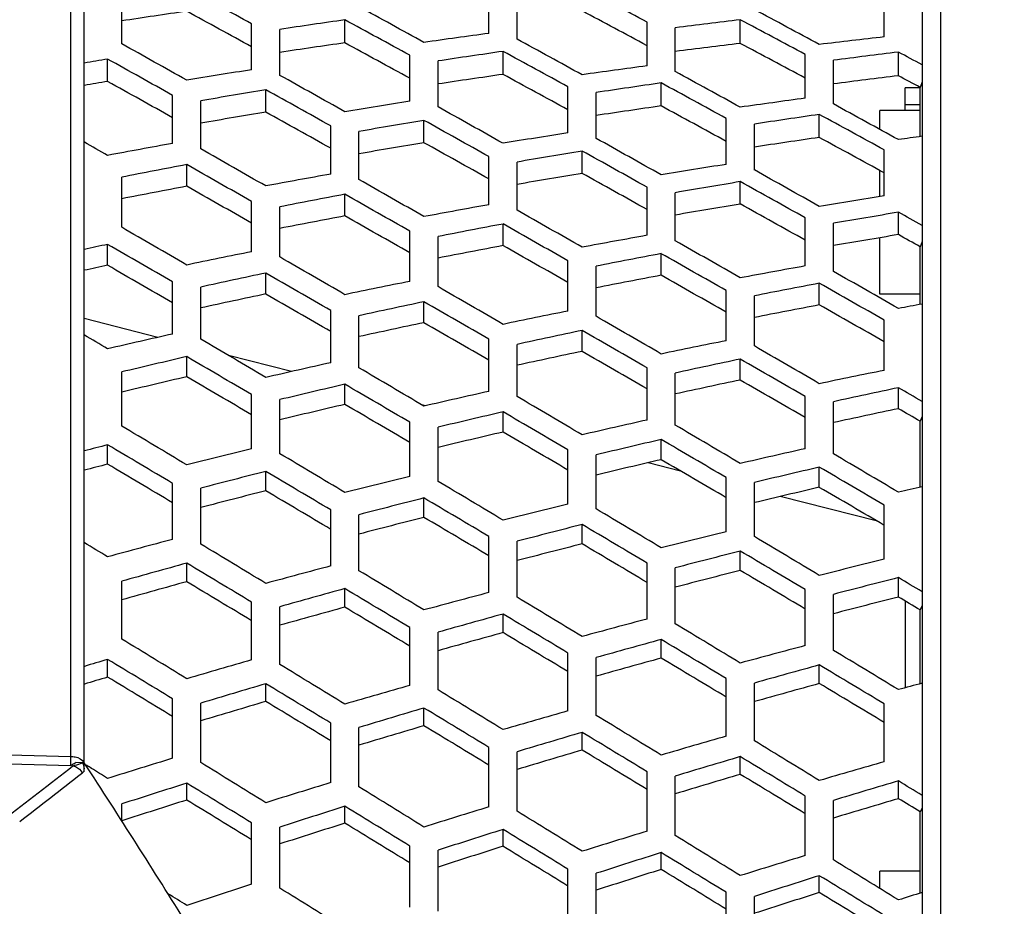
# Model space of a CAD drawing. Header units: millimetres. Extents: x 0 to 420, y 0 to 297.
# Tile 215 of 256: x 265.45 to 272.42, y 234.07 to 240.35. Entities that reach past the tile are written whole.
import ezdxf

# ---------------------------------------------------------------- set-up
doc = ezdxf.new("R2010")
doc.units = ezdxf.units.MM
doc.header["$LTSCALE"] = 23.1
doc.header["$PDMODE"] = 3
doc.header["$PDSIZE"] = 0.3125
doc.layers.get('0').update_dxf_attribs({"linetype": 'CONTINUOUS'})
doc.layers.get('Defpoints').update_dxf_attribs({"linetype": 'CONTINUOUS'})
doc.layers.add('DIM_PILOTEES', color=7, linetype='CONTINUOUS')
doc.styles.get("Standard").update_dxf_attribs({"font": 'txt', "width": 0.7})
doc.dimstyles.new('DIMSTYLE_3', dxfattribs={"dimtxt": 2.5, "dimasz": 3.5, "dimexe": 2, "dimexo": 0, "dimtad": 1, "dimdec": 0, "dimlfac": 5, "dimdsep": 46, "dimtxsty": 'Standard', "dimblk": '_FILLED', "dimblk1": '_FILLED', "dimblk2": '_FILLED', "dimcen": 0.09, "dimazin": 2, "dimtp": 0.5, "dimtm": 0.5, "dimtfac": 1, "dimtdec": 0, "dimtofl": 0, "dimtmove": 0, "dimatfit": 3, "dimldrblk": '_FILLED', "dimfxl": 0, "dimtolj": 1, "dimarcsym": 0})
doc.dimstyles.new('DIMSTYLE_9', dxfattribs={"dimtxt": 2.5, "dimasz": 3.5, "dimexe": 2, "dimexo": 0, "dimgap": 2.5, "dimtad": 1, "dimdsep": 46, "dimtxsty": 'Standard', "dimblk": '_FILLED', "dimblk1": '_FILLED', "dimblk2": '_FILLED', "dimcen": 0.09, "dimazin": 2, "dimtp": 0.5, "dimtm": 0.5, "dimtfac": 1, "dimtofl": 0, "dimtmove": 0, "dimatfit": 3, "dimldrblk": '_FILLED', "dimfxl": 0, "dimtolj": 1, "dimarcsym": 0})

# ---------------------------------------------------------------- blocks, each defined once
blk = doc.blocks.new('_FILLED')
at = {"color": 0, "linetype": 'ByBlock'}
blk.add_solid([(0, 0), (-1, 0.1429), (-1, -0.1429)], dxfattribs=at)
blk = doc.blocks.new('*D7')
at = {"layer": 'DIM_PILOTEES', "color": 2, "linetype": 'Continuous'}
for p, q in [((237.3576, 221.8616), (237.3576, 264.0659)), ((280.4801, 226.1986), (280.4801, 264.0659)), ((237.3576, 262.0659), (258.9188, 262.0659)), ((280.4801, 262.0659), (258.9188, 262.0659))]:
    blk.add_line(p, q, dxfattribs=at)
at = {"layer": 'DIM_PILOTEES', "color": 2, "linetype": 'Continuous', "xscale": 3.5, "yscale": 3.5, "zscale": 3.5, "rotation": 180}
blk.add_blockref('_FILLED', (237.3576, 262.0659), dxfattribs=at)
at = {"layer": 'DIM_PILOTEES', "color": 2, "linetype": 'Continuous', "xscale": 3.5, "yscale": 3.5, "zscale": 3.5}
blk.add_blockref('_FILLED', (280.4801, 262.0659), dxfattribs=at)
at = {"layer": 'DIM_PILOTEES', "color": 2, "linetype": 'Continuous', "insert": (258.9188, 265.1909), "char_height": 2.5, "width": 8.035714, "attachment_point": 2, "line_spacing_factor": 0.9}
blk.add_mtext('{\\ftxt;\\W0.0001;\\H0.0001;\\~}{\\ftxt;\\W2.1428571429;\\H2.5; }{\\ftxt;\\W0.0001;\\H0.0001;\\~}', dxfattribs=at)
blk = doc.blocks.new('*D8')
at = {"layer": 'DIM_PILOTEES', "color": 2, "linetype": 'Continuous'}
for p, q in [((243.7388, 246.623), (243.7388, 257.0461)), ((280.4888, 226.1986), (280.4888, 257.0461)), ((243.7388, 255.0461), (262.1138, 255.0461)), ((280.4888, 255.0461), (262.1138, 255.0461))]:
    blk.add_line(p, q, dxfattribs=at)
at = {"layer": 'DIM_PILOTEES', "color": 2, "linetype": 'Continuous', "xscale": 3.5, "yscale": 3.5, "zscale": 3.5, "rotation": 180}
blk.add_blockref('_FILLED', (243.7388, 255.0461), dxfattribs=at)
at = {"layer": 'DIM_PILOTEES', "color": 2, "linetype": 'Continuous', "xscale": 3.5, "yscale": 3.5, "zscale": 3.5}
blk.add_blockref('_FILLED', (280.4888, 255.0461), dxfattribs=at)
at = {"layer": 'DIM_PILOTEES', "color": 2, "linetype": 'Continuous', "insert": (262.1138, 258.1711), "char_height": 2.5, "width": 8.035714, "attachment_point": 2, "line_spacing_factor": 0.9}
blk.add_mtext('{\\ftxt;\\W0.0001;\\H0.0001;\\~}{\\ftxt;\\W2.1428571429;\\H2.5; }{\\ftxt;\\W0.0001;\\H0.0001;\\~}', dxfattribs=at)
blk = doc.blocks.new('*D16')
at = {"layer": 'Defpoints', "color": 0, "linetype": 'Continuous'}
for p in [(226.5932, 260.6283), (261.7388, 218.7434), (214.3873, 191.405), (309.0904, 191.405)]:
    blk.add_point(p, dxfattribs=at)
at = {"layer": 'DIM_PILOTEES', "color": 0, "linetype": 'Continuous', "lineweight": -2}
for p, q in [((214.3873, 191.405), (216.1194, 192.405)), ((309.0904, 191.405), (310.8224, 190.405))]:
    blk.add_line(p, q, dxfattribs=at)
blk.add_arc((261.7388, 218.7434), 54.6768, 333.66827, 206.33173, dxfattribs=at)
at = {"layer": 'DIM_PILOTEES', "color": 0, "linetype": 'Continuous', "lineweight": -2, "xscale": 3.5, "yscale": 3.5, "zscale": 3.5}
for p, rotation in [((214.3873, 191.405), 298.1658643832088), ((309.0904, 191.405), 241.8341356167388)]:
    blk.add_blockref('_FILLED', p, dxfattribs=dict(at, rotation=rotation))
at = {"layer": 'DIM_PILOTEES', "color": 0, "linetype": 'Continuous', "insert": (267.7853, 278.9507), "char_height": 2.5, "width": 24.821429, "attachment_point": 2, "rotation": 354.26515, "line_spacing_factor": 0.9}
blk.add_mtext('\\A1;{\\ftxt;\\W0.0001;\\H0.0001;\\~}{\\ftxt;\\W3.5952380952;\\H2.5; }{\\ftxt;\\W0.0001;\\H0.0001;\\~}{\\ftxt;\\W0.0001;\\H0.0001;\\~}{\\ftxt;\\W2.3571428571;\\H2.5; }{\\ftxt;\\W0.0001;\\H0.0001;\\~}{\\ftxt;\\W0.0001;\\H0.0001;\\~}{\\ftxt;\\W0.6666666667;\\H2.5; }{\\ftxt;\\W0.0001;\\H0.0001;\\~}', dxfattribs=at)

msp = doc.modelspace()

# ---------------------------------------------------------------- linework, layer by layer
at = {"color": 7, "linetype": 'Continuous'}
for p, q in [((265.8088, 235.1288), (265.8088, 246.9154)), ((265.9053, 235.0835), (265.9053, 246.8585)), ((271.9686, 244.9825), (271.9686, 230.57)), ((271.8388, 244.887), (271.8388, 230.5093)), ((266.1703, 240.1759), (266.1703, 240.5014)), ((268.7703, 240.25), (268.7703, 240.5599)), ((268.9703, 240.2089), (268.9703, 240.5189)), ((271.5703, 240.225), (271.5703, 240.5189)), ((267.0903, 239.9924), (267.0903, 240.3179)), ((267.7503, 240.1829), (267.7503, 240.3459)), ((269.8903, 240.0203), (269.8903, 240.3303)), ((270.5503, 240.1791), (270.5503, 240.3467)), ((267.2903, 239.9525), (267.2903, 240.278)), ((270.0903, 239.9793), (270.0903, 240.2893)), ((268.2103, 239.7689), (268.2103, 240.0945)), ((268.8703, 239.9595), (268.8703, 240.1225)), ((271.0103, 239.7907), (271.0103, 240.1007)), ((271.6703, 239.9495), (271.6703, 240.117)), ((266.0703, 239.9092), (266.0703, 240.0675)), ((268.4103, 239.729), (268.4103, 240.0546)), ((271.2103, 239.7497), (271.2103, 240.0597)), ((269.9903, 239.736), (269.9903, 239.899)), ((271.8388, 239.907), (271.825, 239.867)), ((266.5303, 239.4703), (266.5303, 239.811)), ((267.1903, 239.6922), (267.1903, 239.8505)), ((269.3303, 239.5455), (269.3303, 239.8711)), ((269.5303, 239.5056), (269.5303, 239.8312)), ((271.7188, 239.7034), (271.7188, 239.8634)), ((271.825, 239.8634), (271.7188, 239.8634)), ((271.825, 239.5189), (271.825, 239.867)), ((266.7303, 239.4315), (266.7303, 239.7722)), ((271.825, 239.7434), (271.7188, 239.7434)), ((271.1103, 239.5125), (271.1103, 239.6756)), ((271.5388, 239.5695), (271.5388, 239.7034)), ((271.825, 239.7034), (271.5388, 239.7034)), ((267.6503, 239.2533), (267.6503, 239.5941)), ((268.3103, 239.4753), (268.3103, 239.6336)), ((270.4503, 239.3221), (270.4503, 239.6477)), ((270.6503, 239.2822), (270.6503, 239.6078)), ((267.8503, 239.2146), (267.8503, 239.5553)), ((269.4303, 239.2583), (269.4303, 239.4166)), ((271.5703, 239.0987), (271.5703, 239.4242)), ((266.6303, 239.1668), (266.6303, 239.3201)), ((268.7703, 239.0364), (268.7703, 239.3771)), ((268.9703, 238.9977), (268.9703, 239.3384)), ((271.5388, 239.0937), (271.5388, 239.2785)), ((266.1703, 238.8762), (266.1703, 239.2316)), ((270.5503, 239.0414), (270.5503, 239.1996)), ((267.7503, 238.9566), (267.7503, 239.1099)), ((269.8903, 238.8195), (269.8903, 239.1602)), ((270.0903, 238.7808), (270.0903, 239.1215)), ((267.0903, 238.7035), (267.0903, 239.059)), ((267.2903, 238.666), (267.2903, 239.0214)), ((271.6703, 238.8244), (271.6703, 238.9827)), ((268.8703, 238.7464), (268.8703, 238.8998)), ((271.0103, 238.6026), (271.0103, 238.9433)), ((271.2103, 238.5638), (271.2103, 238.9046)), ((268.2103, 238.4934), (268.2103, 238.8488)), ((268.4103, 238.4559), (268.4103, 238.8113)), ((271.5388, 238.4034), (271.5388, 238.8023)), ((271.8388, 238.7755), (271.825, 238.7385)), ((266.0703, 238.6069), (266.0703, 238.7551)), ((269.9903, 238.5363), (269.9903, 238.6896)), ((271.825, 238.3299), (271.825, 238.7385)), ((269.3303, 238.2833), (269.3303, 238.6387)), ((267.1903, 238.4038), (267.1903, 238.552)), ((269.5303, 238.2458), (269.5303, 238.6012)), ((266.5303, 238.12), (266.5303, 238.4896)), ((271.1103, 238.3261), (271.1103, 238.4794)), ((266.7303, 238.0837), (266.7303, 238.4534)), ((270.4503, 238.0732), (270.4503, 238.4286)), ((268.3103, 238.2008), (268.3103, 238.3489)), ((270.6503, 238.0356), (270.6503, 238.391)), ((271.825, 238.4034), (271.5388, 238.4034)), ((267.6503, 237.9169), (267.6503, 238.2866)), ((266.4253, 238.0964), (265.9053, 238.2293)), ((267.8503, 237.8807), (267.8503, 238.2503)), ((271.5703, 237.863), (271.5703, 238.2184)), ((269.4303, 237.9977), (269.4303, 238.1458)), ((268.7703, 237.7139), (268.7703, 238.0835)), ((268.9703, 237.6776), (268.9703, 238.0473)), ((266.6303, 237.8175), (266.6303, 237.9603)), ((267.3727, 237.8542), (266.9268, 237.9682)), ((270.5503, 237.7946), (270.5503, 237.9427)), ((266.1703, 237.4683), (266.1703, 237.8517)), ((269.8903, 237.5108), (269.8903, 237.8805)), ((270.0903, 237.4746), (270.0903, 237.8442)), ((267.7503, 237.6217), (267.7503, 237.7645)), ((271.6703, 237.5915), (271.6703, 237.7397)), ((267.0903, 237.3075), (267.0903, 237.6909)), ((267.2903, 237.2726), (267.2903, 237.6559)), ((271.0103, 237.3078), (271.0103, 237.6774)), ((271.2103, 237.2715), (271.2103, 237.6412)), ((268.3206, 237.612), (268.2955, 237.6184)), ((268.8703, 237.426), (268.8703, 237.5688)), ((271.8388, 237.5364), (271.825, 237.5025)), ((271.825, 237.0357), (271.825, 237.5025)), ((268.2103, 237.1118), (268.2103, 237.4952)), ((268.4103, 237.0769), (268.4103, 237.4602)), ((269.9903, 237.2302), (269.9903, 237.3731)), ((266.0703, 237.198), (266.0703, 237.3352)), ((269.3303, 236.9161), (269.3303, 237.2995)), ((269.5303, 236.8812), (269.5303, 237.2645)), ((270.1275, 237.1501), (269.8983, 237.2087)), ((271.1103, 237.0345), (271.1103, 237.1773)), ((267.1903, 237.0099), (267.1903, 237.1471)), ((270.4503, 236.7204), (270.4503, 237.1038)), ((266.5303, 236.6657), (266.5303, 237.0623)), ((266.7303, 236.6321), (266.7303, 237.0287)), ((270.6503, 236.6854), (270.6503, 237.0688)), ((268.3103, 236.8217), (268.3103, 236.959)), ((271.5217, 236.7938), (270.834, 236.9696)), ((267.6503, 236.4776), (267.6503, 236.8742)), ((271.5703, 236.5247), (271.5703, 236.9081)), ((267.8503, 236.444), (267.8503, 236.8406)), ((269.4303, 236.6336), (269.4303, 236.7709)), ((268.7703, 236.2895), (268.7703, 236.6861)), ((268.9703, 236.2559), (268.9703, 236.6525)), ((270.5503, 236.4455), (270.5503, 236.5827)), ((266.6303, 236.3657), (266.6303, 236.4972)), ((269.8903, 236.1014), (269.8903, 236.498)), ((270.0903, 236.0678), (270.0903, 236.4644)), ((271.6703, 236.2573), (271.6703, 236.3946)), ((266.1703, 235.9598), (266.1703, 236.3691)), ((267.7503, 236.1855), (267.7503, 236.317)), ((271.0103, 235.9133), (271.0103, 236.3099)), ((271.2103, 235.8797), (271.2103, 236.2763)), ((267.0903, 235.8118), (267.0903, 236.221)), ((267.2903, 235.7796), (267.2903, 236.1889)), ((271.7188, 236.2287), (271.7188, 235.6146)), ((271.8388, 236.1964), (271.825, 236.1658)), ((268.8703, 236.0052), (268.8703, 236.1367)), ((271.825, 235.6432), (271.825, 236.1658)), ((268.2103, 235.6315), (268.2103, 236.0408)), ((268.4103, 235.5994), (268.4103, 236.0086)), ((269.9903, 235.8249), (269.9903, 235.9564)), ((269.3303, 235.4513), (269.3303, 235.8606)), ((269.5303, 235.4191), (269.5303, 235.8284)), ((266.0703, 235.6899), (266.0703, 235.8155)), ((271.1103, 235.6447), (271.1103, 235.7762)), ((267.1903, 235.5178), (267.1903, 235.6434)), ((270.4503, 235.2711), (270.4503, 235.6803)), ((270.6503, 235.2389), (270.6503, 235.6482)), ((266.5303, 235.1151), (266.5303, 235.5365)), ((266.7303, 235.0843), (266.7303, 235.5057)), ((271.5703, 235.0908), (271.5703, 235.5001)), ((268.3103, 235.3456), (268.3103, 235.4712)), ((267.6503, 234.9429), (267.6503, 235.3643)), ((267.8503, 234.9122), (267.8503, 235.3336)), ((269.4303, 235.1735), (269.4303, 235.299)), ((262.6989, 235.2149), (265.8088, 235.1288)), ((262.6989, 235.1497), (265.8088, 235.0633)), ((268.7703, 234.7708), (268.7703, 235.1922)), ((268.9703, 234.7401), (268.9703, 235.1615)), ((265.8089, 235.117), (265.8088, 235.1288)), ((265.8088, 235.0633), (265.8089, 235.117)), ((265.8938, 235.0835), (265.846, 235.0852)), ((265.8934, 235.0836), (265.9053, 235.083)), ((265.9053, 235.0255), (265.9053, 235.083)), ((265.9518, 235.0113), (265.9053, 235.083)), ((265.9517, 235.0112), (265.9053, 235.083)), ((270.5503, 235.0013), (270.5503, 235.1269)), ((265.8849, 235.0072), (265.8922, 235.013)), ((265.9556, 235.0436), (265.9471, 235.0489)), ((269.8903, 234.5987), (269.8903, 235.0201)), ((266.6303, 234.8193), (266.6303, 234.9388)), ((270.0903, 234.5679), (270.0903, 234.9893)), ((271.6703, 234.8291), (271.6703, 234.9547)), ((266.1703, 234.6717), (266.1703, 234.7919)), ((271.0103, 234.4265), (271.0103, 234.8479)), ((271.2103, 234.3958), (271.2103, 234.8172)), ((267.7503, 234.6555), (267.7503, 234.775)), ((271.8388, 234.7626), (271.825, 234.7355)), ((271.825, 234.16), (271.825, 234.7355)), ((267.0903, 234.2244), (267.0903, 234.6573)), ((267.2903, 234.1951), (267.2903, 234.6281)), ((268.8703, 234.4917), (268.8703, 234.6112)), ((268.2103, 234.0606), (268.2103, 234.4935)), ((268.4103, 234.0313), (268.4103, 234.4643)), ((269.9903, 234.3279), (269.9903, 234.4474)), ((269.3303, 233.8968), (269.3303, 234.3297)), ((269.5303, 233.8675), (269.5303, 234.3005)), ((271.5388, 234.1932), (271.5388, 234.3148)), ((271.825, 234.3148), (271.5388, 234.3148)), ((271.1103, 234.164), (271.1103, 234.2836)), ((270.4503, 233.733), (270.4503, 234.1659)), ((270.6503, 233.7037), (270.6503, 234.1367))]:
    msp.add_line(p, q, dxfattribs=at)
for centre, radius, start, end in [((249.3536, 255.9227), 26.5789, 306.95132, 308.29545), ((264.6235, 237.1579), 2.4067, 299.50625, 299.77356), ((265.7771, 235.3748), 0.3138, 288.88706, 291.83118), ((249.4802, 255.7065), 26.4117, 307.19679, 308.39759), ((265.7889, 234.9465), 0.1229, 32.74849, 39.58186), ((265.8306, 235.0907), 0.0992, 308.41027, 318.91163), ((265.7587, 235.0255), 0.1466, 359.99926, 5.99162), ((201.5788, 193.3185), 76.6954, 31.913433, 32.930123)]:
    msp.add_arc(centre, radius, start, end, dxfattribs=at)
for centre, major_axis, ratio, start_param, end_param in [((242.2836, 227.6843), (57.1587, -23.7059), 0.357768, 1.274388, 1.283184), ((245.7455, 227.0329), (55.6606, -22.2372), 0.371638, 1.274718, 1.283749), ((242.0858, 227.2687), (57.2435, -22.8695), 0.371638, 1.247893, 1.25679), ((240.2018, 209.7169), (57.7057, 23.9328), 0.357768, 0.953333, 0.962158), ((242.4768, 227.616), (56.7218, -23.5247), 0.357768, 1.274456, 1.28332), ((245.9387, 226.9679), (55.2237, -22.0626), 0.371638, 1.274789, 1.283891), ((245.5477, 226.6167), (55.7523, -21.3745), 0.385286, 1.246668, 1.255806), ((241.3934, 209.7423), (57.5437, 23.8656), 0.357768, 0.953283, 0.962134), ((243.6684, 227.5906), (56.5598, -23.4575), 0.357768, 1.274482, 1.28337), ((244.8553, 210.3965), (56.0456, 22.391), 0.371638, 0.952717, 0.961805), ((247.1303, 226.9437), (55.0617, -21.9979), 0.371638, 1.274816, 1.283945), ((244.3608, 210.3647), (56.2595, 22.4764), 0.371638, 0.979826, 0.988762), ((247.8227, 211.009), (54.7683, 20.9972), 0.385286, 0.980817, 0.989995), ((240.0087, 227.8382), (58.1427, -24.114), 0.357768, 1.248077, 1.256835), ((241.5866, 209.8106), (57.1068, 23.6844), 0.357768, 0.953148, 0.962066), ((243.8616, 227.5223), (56.1228, -23.2763), 0.357768, 1.274551, 1.283508), ((243.4706, 227.1795), (56.6446, -22.6303), 0.371638, 1.247705, 1.256696), ((245.0485, 210.4616), (55.6087, 22.2164), 0.371638, 0.952574, 0.961734), ((247.3234, 226.8787), (54.6247, -21.8233), 0.371638, 1.274889, 1.28409), ((242.7782, 209.8359), (56.9448, 23.6172), 0.357768, 0.953097, 0.962041), ((245.0532, 227.4969), (55.9608, -23.2091), 0.357768, 1.274577, 1.28356), ((246.2401, 210.4857), (55.4467, 22.1517), 0.371638, 0.95252, 0.961708), ((248.5151, 226.8545), (54.4628, -21.7586), 0.371638, 1.280769, 1.284145), ((239.3163, 209.176), (58.4497, 25.0802), 0.343717, 0.954432, 0.957561), ((241.5913, 228.1497), (57.4656, -24.6579), 0.343717, 1.273467, 1.282217), ((245.7455, 210.4539), (55.6606, 22.2372), 0.371638, 0.979923, 0.988954), ((242.2836, 209.8025), (57.1587, 23.7059), 0.357768, 0.979778, 0.988574), ((241.3934, 227.7445), (57.5437, -23.8656), 0.357768, 1.247894, 1.256744), ((242.9714, 209.9043), (56.5079, 23.436), 0.357768, 0.952958, 0.961972), ((245.2463, 227.4286), (55.5239, -23.0279), 0.357768, 1.274648, 1.283701), ((244.8553, 227.0903), (56.0456, -22.391), 0.371638, 1.247512, 1.2566), ((246.4332, 210.5508), (55.0098, 21.9771), 0.371638, 0.952374, 0.961635), ((248.7082, 226.7895), (54.0258, -21.584), 0.371638, 1.28117, 1.284294), ((239.5095, 209.2475), (58.0127, 24.8927), 0.343717, 0.9543, 0.957453), ((241.7844, 228.0782), (57.0286, -24.4704), 0.343717, 1.273534, 1.282351), ((244.163, 209.9296), (56.3459, 23.3688), 0.357768, 0.952906, 0.961946), ((246.4379, 227.4033), (55.3619, -22.9607), 0.357768, 1.274675, 1.283754), ((240.7011, 209.2741), (57.8507, 24.8232), 0.343717, 0.954251, 0.963055), ((242.976, 228.0517), (56.8666, -24.4009), 0.343717, 1.273559, 1.282401), ((243.6684, 209.8962), (56.5598, 23.4575), 0.357768, 0.979871, 0.98876), ((244.3561, 209.998), (55.9089, 23.1876), 0.357768, 0.952765, 0.961875), ((246.6311, 227.3349), (54.925, -22.7795), 0.357768, 1.274747, 1.283898), ((247.1303, 210.5431), (55.0617, 21.9979), 0.371638, 0.980021, 0.98915), ((246.2401, 227.0011), (55.4467, -22.1517), 0.371638, 1.247315, 1.256503), ((240.8942, 209.3456), (57.4137, 24.6356), 0.343717, 0.954116, 0.962988), ((243.1692, 227.9801), (56.4296, -24.2134), 0.343717, 1.273628, 1.282538), ((242.7782, 227.6509), (56.9448, -23.6172), 0.357768, 1.247708, 1.256651), ((245.5477, 210.0233), (55.7469, 23.1204), 0.357768, 0.952711, 0.961849), ((247.8227, 227.3096), (54.763, -22.7123), 0.357768, 1.274774, 1.283952), ((242.0858, 209.3721), (57.2517, 24.5661), 0.343717, 0.954066, 0.962963), ((244.3608, 227.9536), (56.2676, -24.1439), 0.343717, 1.273654, 1.282589), ((245.0532, 209.9899), (55.9608, 23.2091), 0.357768, 0.979966, 0.988949), ((239.3163, 228.3108), (58.4497, -25.0802), 0.343717, 1.247291, 1.25042), ((241.5913, 209.3371), (57.4656, 24.6579), 0.343717, 0.980607, 0.989358), ((242.279, 209.4436), (56.8147, 24.3786), 0.343717, 0.953929, 0.962895), ((244.5539, 227.8821), (55.8306, -23.9564), 0.343717, 1.273724, 1.282729), ((244.163, 227.5572), (56.3459, -23.3688), 0.357768, 1.247517, 1.256557), ((245.7409, 210.0917), (55.31, 22.9392), 0.357768, 0.952567, 0.961777), ((248.0158, 227.2412), (54.326, -22.5311), 0.357768, 1.274848, 1.2841), ((248.5151, 210.6323), (54.4628, 21.7586), 0.371638, 0.985974, 0.98935), ((240.7011, 228.2127), (57.8507, -24.8232), 0.343717, 1.24711, 1.255915), ((243.4706, 209.4702), (56.6527, 24.3091), 0.343717, 0.953877, 0.962869), ((245.7455, 227.8556), (55.6686, -23.8868), 0.343717, 1.27375, 1.282781), ((240.0087, 208.8143), (58.1639, 25.7433), 0.329521, 0.955947, 0.964705), ((242.2836, 228.5045), (57.1796, -25.3077), 0.329521, 1.271908, 1.280704), ((246.4379, 210.0835), (55.3619, 22.9607), 0.357768, 0.980064, 0.989143), ((242.976, 209.4351), (56.8666, 24.4009), 0.343717, 0.9807, 0.989542), ((243.6637, 209.5417), (56.2157, 24.1216), 0.343717, 0.953737, 0.962799), ((245.9387, 227.784), (55.2316, -23.6993), 0.343717, 1.273822, 1.282924), ((245.5477, 227.4635), (55.7469, -23.1204), 0.357768, 1.247322, 1.25646), ((242.0858, 228.1147), (57.2517, -24.5661), 0.343717, 1.246926, 1.255823), ((244.8553, 209.5682), (56.0537, 24.0521), 0.343717, 0.953685, 0.962773), ((247.1303, 227.7575), (55.0696, -23.6298), 0.343717, 1.273849, 1.282977), ((240.2018, 208.8889), (57.7268, 25.5499), 0.329521, 0.955814, 0.964639), ((242.4768, 228.4299), (56.7425, -25.1142), 0.329521, 1.271976, 1.280839), ((241.3934, 208.9166), (57.5648, 25.4781), 0.329521, 0.955764, 0.964614), ((243.6684, 228.4022), (56.5804, -25.0425), 0.329521, 1.272001, 1.28089), ((244.3608, 209.5332), (56.2676, 24.1439), 0.343717, 0.980794, 0.989729), ((245.0485, 209.6397), (55.6167, 23.8646), 0.343717, 0.953542, 0.962702), ((247.3234, 227.686), (54.6326, -23.4423), 0.343717, 1.273922, 1.283123), ((247.8227, 210.1772), (54.763, 22.7123), 0.357768, 0.980163, 0.989341), ((243.4706, 228.0166), (56.6527, -24.3091), 0.343717, 1.246737, 1.255729), ((246.2401, 209.6663), (55.4547, 23.795), 0.343717, 0.953488, 0.962675), ((248.5151, 227.6595), (54.4706, -23.3728), 0.343717, 1.279801, 1.283177), ((241.5866, 208.9912), (57.1276, 25.2847), 0.329521, 0.955628, 0.964547), ((243.8616, 228.3276), (56.1433, -24.849), 0.329521, 1.272071, 1.281028), ((242.7782, 209.0188), (56.9656, 25.2129), 0.329521, 0.955577, 0.964521), ((245.0532, 228.2999), (55.9813, -24.7773), 0.329521, 1.272097, 1.28108), ((240.0087, 228.6725), (58.1639, -25.7433), 0.329521, 1.245596, 1.254355), ((245.7455, 209.6312), (55.6686, 23.8868), 0.343717, 0.98089, 0.989921), ((244.8553, 227.9186), (56.0537, -24.0521), 0.343717, 1.246545, 1.255633), ((246.4332, 209.7378), (55.0176, 23.6075), 0.343717, 0.953342, 0.962602), ((248.7082, 227.5879), (54.0336, -23.1853), 0.343717, 1.280203, 1.283326), ((239.3163, 208.3637), (58.4828, 26.6271), 0.315212, 0.958319, 0.961448), ((241.5913, 228.9484), (57.4981, -26.1788), 0.315212, 1.269579, 1.27833), ((242.2836, 208.9823), (57.1796, 25.3077), 0.329521, 0.982258, 0.991054), ((242.9714, 209.0935), (56.5285, 25.0195), 0.329521, 0.955439, 0.964452), ((245.2463, 228.2253), (55.5442, -24.5838), 0.329521, 1.272167, 1.281221), ((244.163, 209.1211), (56.3664, 24.9478), 0.329521, 0.955387, 0.964426), ((246.4379, 228.1976), (55.3821, -24.5121), 0.329521, 1.272194, 1.281274), ((241.3934, 228.5702), (57.5648, -25.4781), 0.329521, 1.245414, 1.254264), ((239.5095, 208.4413), (58.0455, 26.4281), 0.315212, 0.958188, 0.96134), ((241.7844, 228.8708), (57.0609, -25.9797), 0.315212, 1.269647, 1.278464), ((240.7011, 208.4701), (57.8834, 26.3543), 0.315212, 0.958138, 0.966942), ((242.976, 228.842), (56.8988, -25.9059), 0.315212, 1.269672, 1.278514), ((247.1303, 209.7293), (55.0696, 23.6298), 0.343717, 0.980989, 0.990117), ((246.2401, 227.8205), (55.4547, -23.795), 0.343717, 1.246348, 1.255535), ((243.6684, 209.0846), (56.5804, 25.0425), 0.329521, 0.982352, 0.99124), ((244.3561, 209.1957), (55.9293, 24.7543), 0.329521, 0.955245, 0.964356), ((246.6311, 228.123), (54.945, -24.3186), 0.329521, 1.272266, 1.281418), ((245.5477, 209.2234), (55.7673, 24.6826), 0.329521, 0.955192, 0.964329), ((247.8227, 228.0954), (54.783, -24.2469), 0.329521, 1.272294, 1.281472), ((242.7782, 228.468), (56.9656, -25.2129), 0.329521, 1.245227, 1.254171), ((240.8942, 208.5477), (57.4462, 26.1552), 0.315212, 0.958004, 0.966876), ((243.1692, 228.7644), (56.4615, -25.7069), 0.315212, 1.26974, 1.27865), ((242.0858, 208.5764), (57.2841, 26.0814), 0.315212, 0.957954, 0.96685), ((244.3608, 228.7356), (56.2994, -25.6331), 0.315212, 1.269766, 1.278702), ((245.0532, 209.1869), (55.9813, 24.7773), 0.329521, 0.982447, 0.99143), ((245.7409, 209.298), (55.3302, 24.4891), 0.329521, 0.955047, 0.964257), ((248.0158, 228.0207), (54.3458, -24.0534), 0.329521, 1.272368, 1.281619), ((248.5151, 209.8273), (54.4706, 23.3728), 0.343717, 0.986941, 0.990318), ((242.279, 208.654), (56.8468, 25.8823), 0.315212, 0.957816, 0.966782), ((244.5539, 228.658), (55.8622, -25.434), 0.315212, 1.269836, 1.278841), ((244.163, 228.3657), (56.3664, -24.9478), 0.329521, 1.245036, 1.254076), ((243.4706, 208.6828), (56.6847, 25.8085), 0.315212, 0.957765, 0.966757), ((245.7455, 228.6292), (55.7001, -25.3602), 0.315212, 1.269862, 1.278893), ((239.3163, 229.1231), (58.4828, -26.6271), 0.315212, 1.243404, 1.246533), ((241.5913, 208.5384), (57.4981, 26.1788), 0.315212, 0.984495, 0.993245), ((240.7011, 229.0167), (57.8834, -26.3543), 0.315212, 1.243223, 1.252027), ((246.4379, 209.2892), (55.3821, 24.5121), 0.329521, 0.982544, 0.991624), ((243.6637, 208.7604), (56.2475, 25.6094), 0.315212, 0.957625, 0.966687), ((245.9387, 228.5516), (55.2628, -25.1611), 0.315212, 1.269934, 1.279036), ((245.5477, 228.2634), (55.7673, -24.6826), 0.329521, 1.244842, 1.253979), ((240.0087, 208.0333), (58.2072, 27.1955), 0.300816, 0.961139, 0.969898), ((242.2836, 229.2722), (57.2221, -26.7352), 0.300816, 1.266715, 1.275511), ((244.8553, 208.7892), (56.0854, 25.5356), 0.315212, 0.957572, 0.966661), ((247.1303, 228.5229), (55.1007, -25.0873), 0.315212, 1.269961, 1.279089), ((242.976, 208.6448), (56.8988, 25.9059), 0.315212, 0.984587, 0.993429), ((242.0858, 228.9104), (57.2841, -26.0814), 0.315212, 1.243038, 1.251935), ((247.8227, 209.3914), (54.783, 24.2469), 0.329521, 0.982644, 0.991822), ((240.2018, 208.1138), (57.7697, 26.9911), 0.300816, 0.961006, 0.969831), ((242.4768, 229.1917), (56.7847, -26.5309), 0.300816, 1.266783, 1.275646), ((245.0485, 208.8668), (55.6481, 25.3365), 0.315212, 0.957429, 0.966589), ((247.3234, 228.4453), (54.6635, -24.8882), 0.315212, 1.270034, 1.279235), ((241.3934, 208.1436), (57.6076, 26.9153), 0.300816, 0.960956, 0.969807), ((243.6684, 229.1619), (56.6225, -26.4551), 0.300816, 1.266809, 1.275697), ((244.3608, 208.7512), (56.2994, 25.6331), 0.315212, 0.984682, 0.993617), ((246.2401, 208.8956), (55.486, 25.2627), 0.315212, 0.957376, 0.966563), ((248.5151, 228.4165), (54.5014, -24.8144), 0.315212, 1.275914, 1.27929), ((243.4706, 228.804), (56.6847, -25.8085), 0.315212, 1.24285, 1.251841), ((241.5866, 208.2241), (57.1701, 26.711), 0.300816, 0.960821, 0.969739), ((243.8616, 229.0814), (56.1851, -26.2507), 0.300816, 1.266878, 1.275835), ((246.4332, 208.9732), (55.0488, 25.0636), 0.315212, 0.957229, 0.96649), ((248.7082, 228.3389), (54.0641, -24.6153), 0.315212, 1.276315, 1.279439), ((242.7782, 208.254), (57.008, 26.6352), 0.300816, 0.96077, 0.969714), ((245.0532, 229.0516), (56.0229, -26.1749), 0.300816, 1.266904, 1.275887), ((245.7455, 208.8576), (55.7001, 25.3602), 0.315212, 0.984778, 0.993809), ((240.0087, 229.4535), (58.2072, -27.1955), 0.300816, 1.240404, 1.249162), ((244.8553, 228.6976), (56.0854, -25.5356), 0.315212, 1.242657, 1.251745), ((242.9714, 208.3345), (56.5705, 26.4308), 0.300816, 0.960631, 0.969645), ((245.2463, 228.9711), (55.5855, -25.9706), 0.300816, 1.266975, 1.276028), ((244.163, 208.3643), (56.4084, 26.355), 0.300816, 0.960579, 0.969619), ((246.4379, 228.9413), (55.4233, -25.8948), 0.300816, 1.267001, 1.276081), ((239.3163, 207.6071), (58.5353, 28.0027), 0.286357, 0.964719, 0.967848), ((241.5913, 229.6922), (57.5498, -27.5312), 0.286357, 1.26318, 1.27193), ((242.2836, 208.2146), (57.2221, 26.7352), 0.300816, 0.987451, 0.996247), ((247.1303, 208.9639), (55.1007, 25.0873), 0.315212, 0.984876, 0.994005), ((241.3934, 229.3432), (57.6076, -26.9153), 0.300816, 1.240221, 1.249071), ((244.3561, 208.4448), (55.9709, 26.1507), 0.300816, 0.960438, 0.969548), ((246.6311, 228.8608), (54.9859, -25.6904), 0.300816, 1.267074, 1.276225), ((246.2401, 228.5912), (55.486, -25.2627), 0.315212, 1.24246, 1.251647), ((239.5095, 207.6904), (58.0977, 27.7933), 0.286357, 0.964587, 0.96774), ((241.7844, 229.6089), (57.1121, -27.3218), 0.286357, 1.263247, 1.272064), ((245.5477, 208.4746), (55.8088, 26.0749), 0.300816, 0.960385, 0.969522), ((247.8227, 228.8309), (54.8237, -25.6147), 0.300816, 1.267101, 1.276279), ((240.7011, 207.7212), (57.9354, 27.7157), 0.286357, 0.964538, 0.973342), ((242.976, 229.5781), (56.9499, -27.2442), 0.286357, 1.263272, 1.272114), ((243.6684, 208.3249), (56.6225, 26.4551), 0.300816, 0.987544, 0.996433), ((242.7782, 229.2328), (57.008, -26.6352), 0.300816, 1.240034, 1.248978), ((245.7409, 208.5551), (55.3713, 25.8705), 0.300816, 0.96024, 0.96945), ((248.0158, 228.7504), (54.3863, -25.4103), 0.300816, 1.267175, 1.276426), ((248.5151, 209.0703), (54.5014, 24.8144), 0.315212, 0.990829, 0.994205), ((240.8942, 207.8045), (57.4978, 27.5063), 0.286357, 0.964404, 0.973275), ((243.1692, 229.4948), (56.5122, -27.0349), 0.286357, 1.263341, 1.272251), ((242.0858, 207.8354), (57.3355, 27.4287), 0.286357, 0.964353, 0.97325), ((244.3608, 229.464), (56.35, -26.9572), 0.286357, 1.263366, 1.272302), ((245.0532, 208.4352), (56.0229, 26.1749), 0.300816, 0.98764, 0.996622), ((244.163, 229.1225), (56.4084, -26.355), 0.300816, 1.239844, 1.248883), ((242.279, 207.9186), (56.8979, 27.2193), 0.286357, 0.964216, 0.973182), ((244.5539, 229.3807), (55.9123, -26.7479), 0.286357, 1.263436, 1.272441), ((243.4706, 207.9495), (56.7356, 27.1417), 0.286357, 0.964165, 0.973156), ((245.7455, 229.3498), (55.7501, -26.6703), 0.286357, 1.263463, 1.272494), ((241.5913, 207.7946), (57.5498, 27.5312), 0.286357, 0.990895, 0.999645), ((246.4379, 208.5455), (55.4233, 25.8948), 0.300816, 0.987737, 0.996816), ((245.5477, 229.0122), (55.8088, -26.0749), 0.300816, 1.239649, 1.248787), ((239.3163, 229.8797), (58.5353, -28.0027), 0.286357, 1.237004, 1.240133), ((240.7011, 229.7656), (57.9354, -27.7157), 0.286357, 1.236823, 1.245627), ((243.6637, 208.0327), (56.298, 26.9324), 0.286357, 0.964025, 0.973087), ((245.9387, 229.2666), (55.3125, -26.4609), 0.286357, 1.263534, 1.272636), ((244.8553, 208.0636), (56.1357, 26.8547), 0.286357, 0.963972, 0.97306), ((247.1303, 229.2357), (55.1502, -26.3833), 0.286357, 1.263561, 1.27269), ((247.8227, 208.6559), (54.8237, 25.6147), 0.300816, 0.987836, 0.997015), ((240.0087, 207.3099), (58.267, 28.4832), 0.271853, 0.968653, 0.977411), ((242.2836, 229.9834), (57.2809, -28.0012), 0.271853, 1.259202, 1.267997), ((242.976, 207.9087), (56.9499, 27.2442), 0.286357, 0.990987, 0.999829), ((242.0858, 229.6514), (57.3355, -27.4287), 0.286357, 1.236638, 1.245535), ((245.0485, 208.1469), (55.6981, 26.6454), 0.286357, 0.963829, 0.972989), ((247.3234, 229.1524), (54.7126, -26.1739), 0.286357, 1.263634, 1.272835), ((246.2401, 208.1777), (55.5359, 26.5678), 0.286357, 0.963775, 0.972962), ((248.5151, 229.1216), (54.5503, -26.0963), 0.286357, 1.269514, 1.27289), ((240.2018, 207.3958), (57.8291, 28.2692), 0.271853, 0.96852, 0.977345), ((242.4768, 229.8975), (56.843, -27.7871), 0.271853, 1.259269, 1.268133), ((241.3934, 207.4277), (57.6668, 28.1898), 0.271853, 0.96847, 0.97732), ((243.6684, 229.8656), (56.6807, -27.7078), 0.271853, 1.259295, 1.268183), ((244.3608, 208.0228), (56.35, 26.9572), 0.286357, 0.991081, 1.000017), ((243.4706, 229.5373), (56.7356, -27.1417), 0.286357, 1.23645, 1.245441), ((246.4332, 208.261), (55.0982, 26.3584), 0.286357, 0.963629, 0.97289), ((248.7082, 229.0383), (54.1127, -25.8869), 0.286357, 1.269915, 1.273039), ((241.5866, 207.5136), (57.2289, 27.9758), 0.271853, 0.968335, 0.977253), ((243.8616, 229.7797), (56.2428, -27.4937), 0.271853, 1.259364, 1.268321), ((242.7782, 207.5454), (57.0666, 27.8964), 0.271853, 0.968284, 0.977228), ((245.0532, 229.7479), (56.0805, -27.4144), 0.271853, 1.25939, 1.268373), ((245.7455, 208.137), (55.7501, 26.6703), 0.286357, 0.991178, 1.000209), ((244.8553, 229.4232), (56.1357, -26.8547), 0.286357, 1.236257, 1.245346), ((242.9714, 207.6314), (56.6287, 27.6823), 0.271853, 0.968145, 0.977159), ((245.2463, 229.6619), (55.6426, -27.2003), 0.271853, 1.259461, 1.268514), ((240.0087, 230.1769), (58.267, -28.4832), 0.271853, 1.23289, 1.241648), ((244.163, 207.6632), (56.4663, 27.603), 0.271853, 0.968093, 0.977133), ((246.4379, 229.6301), (55.4803, -27.121), 0.271853, 1.259488, 1.268567), ((247.1303, 208.2511), (55.1502, 26.3833), 0.286357, 0.991276, 1.000405), ((246.2401, 229.3091), (55.5359, -26.5678), 0.286357, 1.23606, 1.245248), ((239.3163, 206.9103), (58.6017, 29.2186), 0.257322, 0.973259, 0.976388), ((241.5913, 230.3772), (57.615, -28.7267), 0.257322, 1.25464, 1.26339), ((242.2836, 207.5034), (57.2809, 28.0012), 0.271853, 0.994965, 1.003761), ((241.3934, 230.0591), (57.6668, -28.1898), 0.271853, 1.232707, 1.241557), ((244.3561, 207.7491), (56.0285, 27.3889), 0.271853, 0.967952, 0.977062), ((246.6311, 229.5442), (55.0424, -26.9069), 0.271853, 1.25956, 1.268711), ((245.5477, 207.781), (55.8661, 27.3096), 0.271853, 0.967898, 0.977036), ((247.8227, 229.5123), (54.8801, -26.8275), 0.271853, 1.259587, 1.268765), ((239.5095, 206.9988), (58.1635, 29.0001), 0.257322, 0.973127, 0.97628), ((241.7844, 230.2888), (57.1769, -28.5082), 0.257322, 1.254707, 1.263524), ((240.7011, 207.0316), (58.0011, 28.9192), 0.257322, 0.973078, 0.981882), ((242.976, 230.256), (57.0144, -28.4272), 0.257322, 1.254732, 1.263574), ((243.6684, 207.6212), (56.6807, 27.7078), 0.271853, 0.995058, 1.003946), ((245.7409, 207.8669), (55.4282, 27.0955), 0.271853, 0.967754, 0.976964), ((248.0158, 229.4264), (54.4422, -26.6135), 0.271853, 1.259661, 1.268913), ((248.5151, 208.3652), (54.5503, 26.0963), 0.286357, 0.997229, 1.000605), ((242.7782, 229.9414), (57.0666, -27.8964), 0.271853, 1.232521, 1.241464), ((240.8942, 207.1201), (57.5629, 28.7007), 0.257322, 0.972944, 0.981815), ((243.1692, 230.1675), (56.5763, -28.2088), 0.257322, 1.254801, 1.263711), ((242.0858, 207.1529), (57.4005, 28.6197), 0.257322, 0.972893, 0.98179), ((244.3608, 230.1347), (56.4139, -28.1278), 0.257322, 1.254827, 1.263762), ((245.0532, 207.7389), (56.0805, 27.4144), 0.271853, 0.995153, 1.004136), ((244.163, 229.8236), (56.4663, -27.603), 0.271853, 1.23233, 1.24137), ((242.279, 207.2413), (56.9624, 28.4013), 0.257322, 0.972756, 0.981722), ((244.5539, 230.0462), (55.9757, -27.9093), 0.257322, 1.254897, 1.263902), ((243.4706, 207.2741), (56.7999, 28.3203), 0.257322, 0.972705, 0.981696), ((245.7455, 230.0134), (55.8133, -27.8283), 0.257322, 1.254923, 1.263954), ((246.4379, 207.8567), (55.4803, 27.121), 0.271853, 0.995251, 1.00433), ((245.5477, 229.7058), (55.8661, -27.3096), 0.271853, 1.232135, 1.241273), ((243.6637, 207.3626), (56.3618, 28.1018), 0.257322, 0.972565, 0.981626), ((245.9387, 229.925), (55.3751, -27.6099), 0.257322, 1.254995, 1.264097), ((239.3163, 230.5765), (58.6017, -29.2186), 0.257322, 1.230802, 1.231422), ((241.5913, 207.1096), (57.615, 28.7267), 0.257322, 0.999434, 1.008185), ((240.7011, 230.4552), (58.0011, -28.9192), 0.257322, 1.228283, 1.237087), ((244.8553, 207.3954), (56.1994, 28.0208), 0.257322, 0.972512, 0.9816), ((247.1303, 229.8922), (55.2127, -27.5289), 0.257322, 1.255021, 1.26415), ((247.8227, 207.9745), (54.8801, 26.8275), 0.271853, 0.99535, 1.004528), ((239.3163, 230.5765), (58.6017, -29.2186), 0.257322, 1.228464, 1.230641), ((245.0485, 207.4839), (55.7612, 27.8024), 0.257322, 0.972369, 0.981529), ((247.3234, 229.8037), (54.7746, -27.3104), 0.257322, 1.255095, 1.264296), ((240.0087, 206.6479), (58.3378, 29.6173), 0.242776, 0.978136, 0.986894), ((242.2836, 230.6343), (57.3505, -29.1161), 0.242776, 1.249719, 1.258515), ((242.976, 207.2308), (57.0144, 28.4272), 0.257322, 0.999527, 1.008369), ((246.2401, 207.5167), (55.5988, 27.7214), 0.257322, 0.972315, 0.981502), ((248.5151, 229.7709), (54.6121, -27.2294), 0.257322, 1.260974, 1.26435), ((242.0858, 230.3339), (57.4005, -28.6197), 0.257322, 1.228099, 1.236995), ((240.2018, 206.7388), (57.8994, 29.3948), 0.242776, 0.978003, 0.986828), ((242.4768, 230.5434), (56.9121, -28.8935), 0.242776, 1.249787, 1.25865), ((246.4332, 207.6051), (55.1607, 27.5029), 0.257322, 0.972169, 0.981429), ((248.7082, 229.6824), (54.174, -27.011), 0.257322, 1.261376, 1.264499), ((241.3934, 206.7724), (57.7369, 29.3122), 0.242776, 0.977953, 0.986803), ((243.6684, 230.5097), (56.7496, -28.811), 0.242776, 1.249812, 1.258701), ((244.3608, 207.3521), (56.4139, 28.1278), 0.257322, 0.999621, 1.008557), ((243.4706, 230.2127), (56.7999, -28.3203), 0.257322, 1.22791, 1.236902), ((241.5866, 206.8633), (57.2984, 29.0897), 0.242776, 0.977817, 0.986736), ((243.8616, 230.4188), (56.3112, -28.5884), 0.242776, 1.249882, 1.258839), ((242.7782, 206.897), (57.1359, 29.0072), 0.242776, 0.977766, 0.98671), ((245.0532, 230.3851), (56.1486, -28.5059), 0.242776, 1.249908, 1.258891), ((245.7455, 207.4734), (55.8133, 27.8283), 0.257322, 0.999717, 1.008748), ((244.8553, 230.0914), (56.1994, -28.0208), 0.257322, 1.227717, 1.236806), ((242.9714, 206.9879), (56.6975, 28.7846), 0.242776, 0.977628, 0.986641), ((245.2463, 230.2942), (55.7102, -28.2833), 0.242776, 1.249978, 1.259032), ((244.163, 207.0216), (56.535, 28.7021), 0.242776, 0.977576, 0.986615), ((246.4379, 230.2605), (55.5477, -28.2008), 0.242776, 1.250005, 1.259084), ((247.1303, 207.5946), (55.2127, 27.5289), 0.257322, 0.999816, 1.008944), ((246.2401, 229.9701), (55.5988, -27.7214), 0.257322, 1.227521, 1.236708), ((244.3561, 207.1125), (56.0965, 28.4795), 0.242776, 0.977434, 0.986545), ((246.6311, 230.1696), (55.1093, -27.9783), 0.242776, 1.250077, 1.259229), ((242.2836, 206.8525), (57.3505, 29.1161), 0.242776, 1.004447, 1.013243), ((245.5477, 207.1462), (55.934, 28.397), 0.242776, 0.977381, 0.986518), ((247.8227, 230.1359), (54.9467, -27.8957), 0.242776, 1.250104, 1.259283), ((240.0087, 230.8389), (58.3378, -29.6173), 0.242776, 1.223407, 1.225923), ((241.3934, 230.7144), (57.7369, -29.3122), 0.242776, 1.223225, 1.232075), ((245.7409, 207.2371), (55.4956, 28.1744), 0.242776, 0.977236, 0.986446), ((248.0158, 230.045), (54.5083, -27.6732), 0.242776, 1.250178, 1.25943), ((248.5151, 207.7159), (54.6121, 27.2294), 0.257322, 1.005769, 1.009145)]:
    msp.add_ellipse(centre, major_axis=major_axis, ratio=ratio, start_param=start_param, end_param=end_param, dxfattribs=at)
msp.add_open_spline([(265.8088, 235.1288), (265.8193, 235.1285), (265.8533, 235.1249), (265.8921, 235.1078), (265.9021, 235.0853)], degree=3, knots=[0, 0, 0, 0, 0.299072, 1, 1, 1, 1], dxfattribs=at)
for points in [[(265.846, 235.0852), (265.837, 235.0796), (265.8278, 235.0742), (265.8186, 235.0689)], [(265.825, 235.0629), (265.8431, 235.0671), (265.8611, 235.0718), (265.8787, 235.0779)], [(265.825, 235.0629), (265.8476, 235.0573), (265.8687, 235.0427), (265.8836, 235.0248)], [(265.8934, 235.0837), (265.8991, 235.0701), (265.903, 235.0555), (265.9045, 235.0408)]]:
    msp.add_open_spline(points, degree=3, dxfattribs=at)

# ---------------------------------------------------------------- dimensions: what is measured, and where the dimension line sits
at = {"layer": 'DIM_PILOTEES', "color": 2, "linetype": 'Continuous'}
dim = msp.add_angular_dim_3p(base=(226.5932, 260.6283), center=(261.7388, 218.7434), p1=(309.0904, 191.405), p2=(214.3873, 191.405), text='{\\ftxt;\\W0.0001;\\H0.0001;\\~}{\\ftxt;\\W3.5952380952;\\H2.5; }{\\ftxt;\\W0.0001;\\H0.0001;\\~}{\\ftxt;\\W0.0001;\\H0.0001;\\~}{\\ftxt;\\W2.3571428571;\\H2.5; }{\\ftxt;\\W0.0001;\\H0.0001;\\~}{\\ftxt;\\W0.0001;\\H0.0001;\\~}{\\ftxt;\\W0.6666666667;\\H2.5; }{\\ftxt;\\W0.0001;\\H0.0001;\\~}', dimstyle='DIMSTYLE_9', dxfattribs=at)
dim.commit()
dim.dimension.update_dxf_attribs({"geometry": '*D16', "text_midpoint": (267.2024, 273.1466), "dimtype": 165})
for base, p1, p2, picture, middle in [((280.4801, 262.0659), (237.3576, 221.8616), (280.4801, 226.1986), '*D7', (258.5617, 262.0659)), ((280.4888, 255.0461), (243.7388, 246.623), (280.4888, 226.1986), '*D8', (261.7567, 255.0461))]:
    dim = msp.add_linear_dim(base=base, p1=p1, p2=p2, text='{\\ftxt;\\W0.0001;\\H0.0001;\\~}{\\ftxt;\\W2.1428571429;\\H2.5; }{\\ftxt;\\W0.0001;\\H0.0001;\\~}', dimstyle='DIMSTYLE_3', dxfattribs=at)
    dim.commit()
    dim.dimension.update_dxf_attribs({"geometry": picture, "text_midpoint": middle, "dimtype": 160})

doc.saveas('drawing.dxf')
